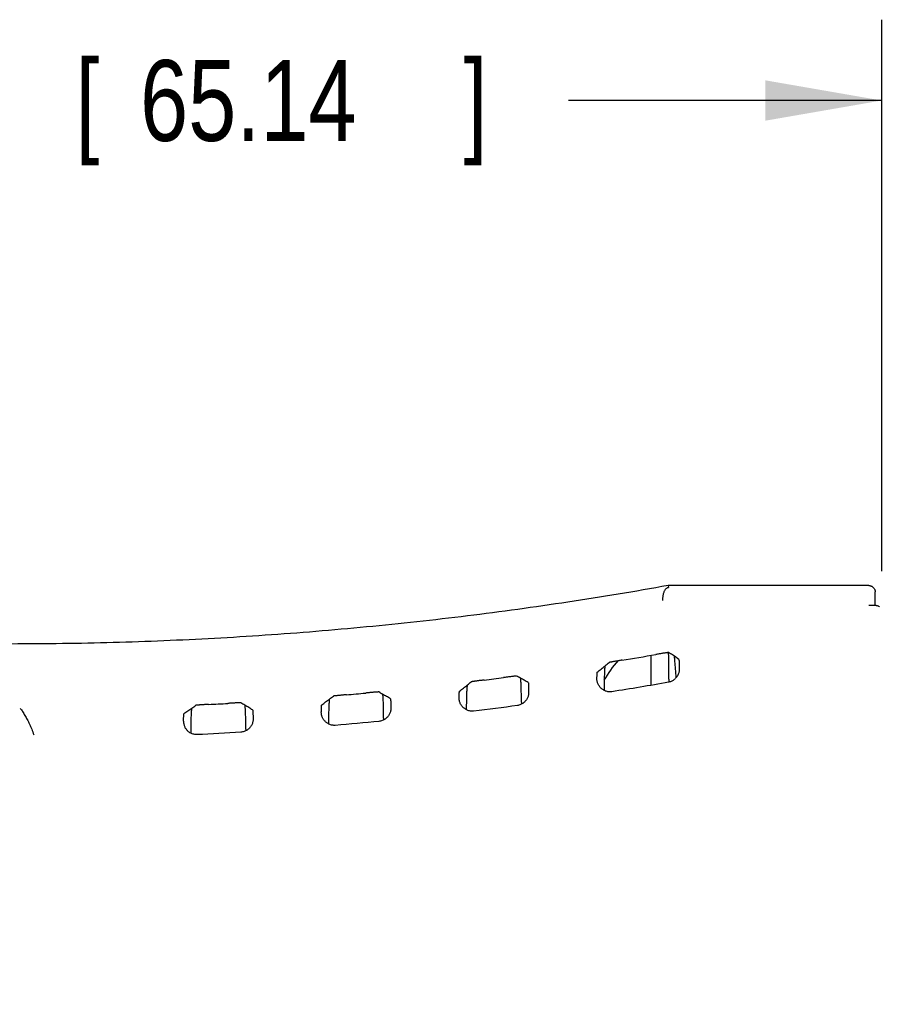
# Model space of a CAD drawing. Header units: inches. Extents: x 0 to 22, y 0 to 17.
# Tile 29 of 31: x 15 to 16.3, y 13.6 to 15.1. Entities that reach past the tile are written whole.
import ezdxf

# ---------------------------------------------------------------- set-up
doc = ezdxf.new("R2010")
doc.units = ezdxf.units.IN
doc.header["$LTSCALE"] = 1.21
doc.header["$MEASUREMENT"] = 0
doc.layers.get('0').update_dxf_attribs({"linetype": 'CONTINUOUS'})
doc.layers.add('DIMENSIONS', color=7, linetype='CONTINUOUS')
doc.styles.get("Standard").update_dxf_attribs({"font": 'txt', "width": 0.8})
doc.dimstyles.new('DIMSTYLE_1', dxfattribs={"dimtxt": 0.125, "dimasz": 0.18, "dimexe": 0.18, "dimexo": 0.0625, "dimgap": 0.09, "dimtad": 0, "dimtih": 1, "dimtoh": 1, "dimdec": 3, "dimzin": 4, "dimdsep": 46, "dimtxsty": 'STANDARD', "dimblk": '_FILLED', "dimblk1": '_FILLED', "dimblk2": '_FILLED', "dimcen": 0.09, "dimadec": 0, "dimazin": 0, "dimtp": 0.01, "dimtm": 0.01, "dimtfac": 1, "dimtdec": 3, "dimtofl": 0, "dimtmove": 0, "dimatfit": 3, "dimldrblk": '_FILLED', "dimfxl": 1, "dimtolj": 1, "dimtzin": 4, "dimarcsym": 0})

# ---------------------------------------------------------------- blocks, each defined once
blk = doc.blocks.new('_FILLED')
at = {"color": 0, "linetype": 'BYBLOCK'}
blk.add_solid([(0, 0), (-1, 0.1736), (-1, -0.1736)], dxfattribs=at)
blk = doc.blocks.new('*D4')
at = {"layer": 'DIMENSIONS', "color": 2, "linetype": 'CONTINUOUS'}
for p, q in [((13.6947, 14.0313), (13.6947, 8.3848)), ((14.8382, 13.9223), (14.8382, 8.3848)), ((13.6947, 8.5098), (14.2665, 8.5098)), ((14.8382, 8.5098), (14.2665, 8.5098)), ((14.2665, 8.5098), (14.9522, 8.5098))]:
    blk.add_line(p, q, dxfattribs=at)
at = {"layer": 'DIMENSIONS', "color": 2, "linetype": 'CONTINUOUS', "xscale": 0.18, "yscale": 0.18, "zscale": 0.18, "rotation": 180}
blk.add_blockref('_FILLED', (13.6947, 8.5098), dxfattribs=at)
at = {"layer": 'DIMENSIONS', "color": 2, "linetype": 'CONTINUOUS', "xscale": 0.18, "yscale": 0.18, "zscale": 0.18}
blk.add_blockref('_FILLED', (14.8382, 8.5098), dxfattribs=at)
at = {"layer": 'DIMENSIONS', "color": 2, "linetype": 'CONTINUOUS', "width": 0.8}
for s, p in [('1.144', (15.0147, 8.4473)), ('[', (15.6397, 8.4473)), ('29.05', (15.7397, 8.4473)), (']', (16.2397, 8.4473))]:
    blk.add_text(s, height=0.125, dxfattribs=at).set_placement(p)
blk = doc.blocks.new('*D10')
at = {"layer": 'DIMENSIONS', "color": 2, "linetype": 'CONTINUOUS'}
for p, q in [((13.7252, 14.0926), (13.7252, 15.1348)), ((16.2897, 14.2818), (16.2897, 15.1348)), ((13.7252, 15.0098), (14.3558, 15.0098)), ((16.2897, 15.0098), (15.8058, 15.0098))]:
    blk.add_line(p, q, dxfattribs=at)
at = {"layer": 'DIMENSIONS', "color": 2, "linetype": 'CONTINUOUS', "xscale": 0.18, "yscale": 0.18, "zscale": 0.18, "rotation": 180}
blk.add_blockref('_FILLED', (13.7252, 15.0098), dxfattribs=at)
at = {"layer": 'DIMENSIONS', "color": 2, "linetype": 'CONTINUOUS', "xscale": 0.18, "yscale": 0.18, "zscale": 0.18}
blk.add_blockref('_FILLED', (16.2897, 15.0098), dxfattribs=at)
at = {"layer": 'DIMENSIONS', "color": 2, "linetype": 'CONTINUOUS', "width": 0.8}
for s, p in [('2.565', (14.4183, 14.9473)), ('[', (15.0433, 14.9473)), ('65.14', (15.1433, 14.9473)), (']', (15.6433, 14.9473))]:
    blk.add_text(s, height=0.125, dxfattribs=at).set_placement(p)

msp = doc.modelspace()

# ---------------------------------------------------------------- linework, layer by layer
at = {"color": 7, "linetype": 'CONTINUOUS'}
for p, q in [((15.9597, 14.2598), (15.96, 14.2568)), ((16.2697, 14.2598), (15.9597, 14.2598)), ((16.2797, 14.2293), (16.2797, 14.2498)), ((16.2697, 14.2293), (16.2797, 14.2293)), ((15.9327, 14.1518), (15.9327, 14.106)), ((15.9762, 14.1456), (15.9693, 14.1508)), ((15.9607, 14.1148), (15.9607, 14.1107)), ((15.6476, 14.0688), (15.6476, 14.0676)), ((15.7328, 14.0796), (15.7328, 14.0767)), ((15.5198, 14.0549), (15.5198, 14.0522)), ((15.3068, 14.0379), (15.3068, 14.0355)), ((15.4346, 14.0472), (15.4346, 14.0459)), ((15.2216, 14.0333), (15.2216, 14.032))]:
    msp.add_line(p, q, dxfattribs=at)
for centre, radius, start, end in [((14.9447, 19.9382), 5.8702, 279.24951, 279.76577), ((16.0246, 14.0198), 0.1889, 138.9535, 150.3619), ((14.9447, 19.9382), 5.8702, 277.14896, 277.44328), ((14.9447, 19.9382), 5.9154, 279.02332, 279.88549), ((14.9447, 19.9382), 5.8702, 275.05802, 275.35117), ((14.9447, 19.9382), 5.8702, 272.97382, 273.26619), ((14.9447, 19.9382), 5.9154, 276.93288, 277.59692), ((14.9447, 19.9382), 5.9154, 274.85168, 275.51309), ((14.9447, 19.9382), 5.9154, 272.77687, 273.43655)]:
    msp.add_arc(centre, radius, start, end, dxfattribs=at)
for points in [[(15.9597, 14.2598), (15.9082, 14.2505), (15.8566, 14.242), (15.8048, 14.2342)], [(16.2697, 14.2598), (16.2702, 14.2598), (16.2708, 14.2597), (16.2713, 14.2597)], [(16.2796, 14.2513), (16.2797, 14.2508), (16.2797, 14.2503), (16.2797, 14.2498)], [(15.9607, 14.1148), (15.9607, 14.1163), (15.9607, 14.1178), (15.9607, 14.1193)], [(15.9719, 14.1213), (15.9718, 14.1227), (15.9717, 14.1242), (15.9716, 14.1256)], [(15.9722, 14.1177), (15.9721, 14.1189), (15.972, 14.1201), (15.9719, 14.1213)], [(15.7328, 14.0841), (15.7328, 14.0856), (15.7328, 14.0871), (15.7328, 14.0885)], [(15.7328, 14.0796), (15.7328, 14.0811), (15.7328, 14.0826), (15.7328, 14.0841)], [(14.9582, 14.0699), (14.9594, 14.0682), (14.9606, 14.0665), (14.9617, 14.0648)], [(15.5198, 14.0593), (15.5198, 14.0608), (15.5198, 14.0623), (15.5198, 14.0638)], [(15.5198, 14.0549), (15.5198, 14.0564), (15.5198, 14.0579), (15.5198, 14.0593)], [(15.3068, 14.0424), (15.3068, 14.0438), (15.3068, 14.0453), (15.3068, 14.0468)], [(15.3068, 14.0379), (15.3068, 14.0394), (15.3068, 14.0409), (15.3068, 14.0424)], [(14.9758, 14.0377), (14.9769, 14.0348), (14.9779, 14.0319), (14.9789, 14.029)]]:
    msp.add_open_spline(points, degree=3, dxfattribs=at)
for points, knots in [([(15.9595, 14.2566), (15.959, 14.2565), (15.9581, 14.2562), (15.9568, 14.2553), (15.9556, 14.2541), (15.9545, 14.2527), (15.9535, 14.2509), (15.9527, 14.249), (15.952, 14.2468), (15.9515, 14.2444), (15.9512, 14.2419), (15.951, 14.2394), (15.9511, 14.2376), (15.9511, 14.2368)], [0, 0, 0, 0, 0.062314, 0.129215, 0.201849, 0.280584, 0.366849, 0.460435, 0.559944, 0.664127, 0.773249, 0.885811, 1, 1, 1, 1]), ([(15.9595, 14.2566), (15.9596, 14.2566), (15.9597, 14.2567), (15.9599, 14.2567), (15.96, 14.2568), (15.96, 14.2568)], [0, 0, 0, 0, 0.521645, 0.864413, 1, 1, 1, 1]), ([(16.2713, 14.2597), (16.2718, 14.2596), (16.2728, 14.2593), (16.2743, 14.2587), (16.2756, 14.2579), (16.2768, 14.2569), (16.2778, 14.2557), (16.2787, 14.2543), (16.2793, 14.2529), (16.2795, 14.2519), (16.2796, 14.2513)], [0, 0, 0, 0, 0.125168, 0.249697, 0.374941, 0.499793, 0.624706, 0.750029, 0.874672, 1, 1, 1, 1]), ([(15.8048, 14.2342), (15.7531, 14.2263), (15.6494, 14.2121), (15.4933, 14.195), (15.3369, 14.1821), (15.1801, 14.1735), (15.0232, 14.1692), (14.8662, 14.1692), (14.7093, 14.1735), (14.5526, 14.1821), (14.3961, 14.195), (14.2401, 14.2121), (14.1364, 14.2263), (14.0846, 14.2342)], [0, 0, 0, 0, 0.090936, 0.18185, 0.272741, 0.363654, 0.45456, 0.54544, 0.636346, 0.727259, 0.81815, 0.909064, 1, 1, 1, 1]), ([(16.2797, 14.2293), (16.2802, 14.2293), (16.2813, 14.2292), (16.2828, 14.2289), (16.2843, 14.2282), (16.2854, 14.2276), (16.286, 14.2271), (16.2862, 14.2269)], [0, 0, 0, 0, 0.22169, 0.444124, 0.665431, 0.888032, 1, 1, 1, 1]), ([(15.9604, 14.1562), (15.9604, 14.1563), (15.9601, 14.1562), (15.9596, 14.1562), (15.9587, 14.156), (15.9575, 14.1559), (15.9561, 14.1557), (15.9544, 14.1554), (15.9525, 14.1551), (15.9503, 14.1548), (15.948, 14.1544), (15.9456, 14.154), (15.943, 14.1535), (15.9413, 14.1532), (15.9404, 14.1531)], [0, 0, 0, 0, 0.010919, 0.038054, 0.080888, 0.138866, 0.21148, 0.297032, 0.394436, 0.502665, 0.619038, 0.741971, 0.870026, 1, 1, 1, 1]), ([(15.9605, 14.1464), (15.9605, 14.1472), (15.9605, 14.1489), (15.9605, 14.151), (15.9604, 14.1528), (15.9604, 14.1541), (15.9603, 14.1548), (15.9604, 14.1552), (15.9603, 14.1553)], [0, 0, 0, 0, 0.29127, 0.536478, 0.731555, 0.874522, 0.964484, 1, 1, 1, 1]), ([(15.9693, 14.1508), (15.9684, 14.1514), (15.9664, 14.1526), (15.9634, 14.1544), (15.9614, 14.1556), (15.9604, 14.1562)], [0, 0, 0, 0, 0.333499, 0.666832, 1, 1, 1, 1]), ([(15.9607, 14.1193), (15.9607, 14.1208), (15.9607, 14.1238), (15.9606, 14.1281), (15.9606, 14.1323), (15.9606, 14.1362), (15.9606, 14.1399), (15.9606, 14.1432), (15.9605, 14.1454), (15.9605, 14.1464)], [0, 0, 0, 0, 0.165754, 0.326603, 0.481396, 0.628021, 0.764016, 0.888648, 1, 1, 1, 1]), ([(15.9702, 14.1416), (15.9701, 14.1427), (15.9699, 14.1448), (15.9696, 14.1478), (15.9694, 14.1497), (15.9694, 14.1507), (15.9693, 14.1508)], [0, 0, 0, 0, 0.358984, 0.680675, 0.962306, 1, 1, 1, 1]), ([(15.9762, 14.1456), (15.9762, 14.1455), (15.9762, 14.1452), (15.9764, 14.1446), (15.9764, 14.1435), (15.9765, 14.1421), (15.9765, 14.1404), (15.9766, 14.1383), (15.9767, 14.1359), (15.9767, 14.1333), (15.9767, 14.1314), (15.9767, 14.1305)], [0, 0, 0, 0, 0.017769, 0.061125, 0.129562, 0.222317, 0.338653, 0.47629, 0.633651, 0.809377, 1, 1, 1, 1]), ([(15.8501, 14.1257), (15.8521, 14.1274), (15.8562, 14.1307), (15.8622, 14.1357), (15.8663, 14.1391), (15.8683, 14.1408)], [0, 0, 0, 0, 0.333656, 0.666989, 1, 1, 1, 1]), ([(15.8614, 14.1298), (15.8613, 14.1288), (15.8612, 14.1267), (15.8611, 14.1233), (15.8609, 14.1196), (15.8608, 14.1156), (15.8607, 14.1115), (15.8607, 14.1086), (15.8607, 14.1072)], [0, 0, 0, 0, 0.134604, 0.284757, 0.448097, 0.623668, 0.808478, 1, 1, 1, 1]), ([(15.8618, 14.1347), (15.8617, 14.134), (15.8616, 14.1323), (15.8614, 14.1307), (15.8614, 14.1298)], [0, 0, 0, 0, 0.458298, 1, 1, 1, 1]), ([(15.8883, 14.1444), (15.8874, 14.1442), (15.8857, 14.1439), (15.8832, 14.1435), (15.8807, 14.1431), (15.8784, 14.1427), (15.8763, 14.1423), (15.8743, 14.142), (15.8726, 14.1417), (15.8712, 14.1414), (15.87, 14.1412), (15.8692, 14.141), (15.8686, 14.1409), (15.8683, 14.1408), (15.8683, 14.1408)], [0, 0, 0, 0, 0.128714, 0.255752, 0.377933, 0.493793, 0.601754, 0.699138, 0.784886, 0.857894, 0.916446, 0.960013, 0.988044, 1, 1, 1, 1]), ([(15.9708, 14.134), (15.9707, 14.1353), (15.9705, 14.1378), (15.9703, 14.1403), (15.9702, 14.1416)], [0, 0, 0, 0, 0.516901, 1, 1, 1, 1]), ([(15.9767, 14.1305), (15.9768, 14.1297), (15.9767, 14.1282), (15.9763, 14.1259), (15.9757, 14.1236), (15.9748, 14.1214), (15.9736, 14.1193), (15.9721, 14.1174), (15.9709, 14.1162), (15.9703, 14.1156)], [0, 0, 0, 0, 0.138643, 0.277384, 0.416353, 0.557276, 0.700168, 0.847395, 1, 1, 1, 1]), ([(15.9716, 14.1256), (15.9714, 14.1271), (15.9712, 14.1299), (15.9709, 14.1326), (15.9708, 14.134)], [0, 0, 0, 0, 0.51025, 1, 1, 1, 1]), ([(15.7252, 14.1198), (15.7251, 14.1198), (15.7248, 14.1198), (15.7243, 14.1198), (15.7234, 14.1197), (15.7223, 14.1196), (15.7208, 14.1194), (15.7191, 14.1192), (15.7172, 14.119), (15.715, 14.1187), (15.7127, 14.1185), (15.7103, 14.1181), (15.7077, 14.1178), (15.706, 14.1176), (15.7052, 14.1175)], [0, 0, 0, 0, 0.01146, 0.039153, 0.082515, 0.140965, 0.213942, 0.299703, 0.397134, 0.505177, 0.62116, 0.743535, 0.87087, 1, 1, 1, 1]), ([(15.7433, 14.11), (15.7413, 14.1111), (15.7373, 14.1133), (15.7312, 14.1165), (15.7272, 14.1187), (15.7252, 14.1198)], [0, 0, 0, 0, 0.333646, 0.666979, 1, 1, 1, 1]), ([(15.7322, 14.1079), (15.7322, 14.1089), (15.7321, 14.1107), (15.7319, 14.1133), (15.7317, 14.1151), (15.7316, 14.1161), (15.7316, 14.1163)], [0, 0, 0, 0, 0.351569, 0.6567, 0.913912, 1, 1, 1, 1]), ([(15.8621, 14.0972), (15.8613, 14.0975), (15.8597, 14.0982), (15.8575, 14.0996), (15.8556, 14.1012), (15.8539, 14.103), (15.8526, 14.105), (15.8514, 14.107), (15.8506, 14.1092), (15.8499, 14.1114), (15.8496, 14.1137), (15.8495, 14.1153), (15.8496, 14.1161)], [0, 0, 0, 0, 0.109759, 0.215976, 0.318745, 0.419552, 0.518031, 0.614603, 0.71069, 0.806367, 0.902895, 1, 1, 1, 1]), ([(15.8496, 14.1161), (15.8496, 14.1169), (15.8496, 14.1184), (15.8497, 14.1204), (15.8498, 14.1222), (15.8498, 14.1236), (15.8499, 14.1246), (15.85, 14.1253), (15.85, 14.1256), (15.8501, 14.1257)], [0, 0, 0, 0, 0.248539, 0.465558, 0.647857, 0.79409, 0.901886, 0.970645, 1, 1, 1, 1]), ([(15.9603, 14.1107), (15.961, 14.1108), (15.9625, 14.1112), (15.9646, 14.1119), (15.9667, 14.1129), (15.9686, 14.1141), (15.9697, 14.1151), (15.9703, 14.1156)], [0, 0, 0, 0, 0.199951, 0.400209, 0.599889, 0.800112, 1, 1, 1, 1]), ([(15.6371, 14.0965), (15.6391, 14.0981), (15.6432, 14.1013), (15.6492, 14.1061), (15.6533, 14.1092), (15.6553, 14.1108)], [0, 0, 0, 0, 0.333653, 0.666986, 1, 1, 1, 1]), ([(15.6484, 14.1002), (15.6483, 14.0992), (15.6482, 14.097), (15.6481, 14.0937), (15.6479, 14.09), (15.6478, 14.0861), (15.6477, 14.0819), (15.6477, 14.0791), (15.6477, 14.0777)], [0, 0, 0, 0, 0.134784, 0.285042, 0.448406, 0.623926, 0.808621, 1, 1, 1, 1]), ([(15.6488, 14.105), (15.6487, 14.1043), (15.6486, 14.1027), (15.6484, 14.101), (15.6484, 14.1002)], [0, 0, 0, 0, 0.458384, 1, 1, 1, 1]), ([(15.6753, 14.1137), (15.6744, 14.1136), (15.6727, 14.1133), (15.6702, 14.113), (15.6678, 14.1127), (15.6654, 14.1124), (15.6633, 14.1121), (15.6614, 14.1118), (15.6597, 14.1116), (15.6582, 14.1114), (15.657, 14.1112), (15.6562, 14.1111), (15.6556, 14.1109), (15.6553, 14.1109), (15.6553, 14.1108)], [0, 0, 0, 0, 0.128418, 0.25521, 0.377208, 0.492957, 0.600903, 0.698365, 0.784261, 0.857461, 0.916207, 0.959929, 0.988048, 1, 1, 1, 1]), ([(15.7328, 14.0885), (15.7328, 14.09), (15.7327, 14.0928), (15.7326, 14.0969), (15.7325, 14.1008), (15.7324, 14.1045), (15.7323, 14.1068), (15.7322, 14.1079)], [0, 0, 0, 0, 0.2225, 0.436557, 0.639335, 0.82747, 1, 1, 1, 1]), ([(15.7433, 14.11), (15.7434, 14.11), (15.7434, 14.1096), (15.7436, 14.109), (15.7436, 14.108), (15.7437, 14.1066), (15.7438, 14.1048), (15.7438, 14.1027), (15.7439, 14.1003), (15.744, 14.0976), (15.744, 14.0957), (15.744, 14.0947)], [0, 0, 0, 0, 0.017255, 0.060021, 0.127932, 0.220286, 0.336415, 0.474081, 0.631755, 0.808198, 1, 1, 1, 1]), ([(15.8607, 14.1072), (15.8606, 14.1057), (15.8606, 14.1027), (15.8606, 14.0997), (15.8606, 14.0982)], [0, 0, 0, 0, 0.497918, 1, 1, 1, 1]), ([(15.4241, 14.0751), (15.4261, 14.0767), (15.4302, 14.0797), (15.4362, 14.0843), (15.4403, 14.0873), (15.4423, 14.0888)], [0, 0, 0, 0, 0.33365, 0.666984, 1, 1, 1, 1]), ([(15.4623, 14.0909), (15.4614, 14.0908), (15.4597, 14.0907), (15.4572, 14.0904), (15.4548, 14.0902), (15.4525, 14.09), (15.4503, 14.0898), (15.4484, 14.0896), (15.4467, 14.0894), (15.4452, 14.0892), (15.444, 14.0891), (15.4432, 14.089), (15.4426, 14.0889), (15.4423, 14.0889), (15.4423, 14.0888)], [0, 0, 0, 0, 0.128225, 0.254853, 0.37673, 0.492404, 0.600341, 0.697861, 0.783861, 0.857196, 0.916076, 0.9599, 0.98807, 1, 1, 1, 1]), ([(15.5122, 14.0952), (15.5121, 14.0952), (15.5118, 14.0952), (15.5113, 14.0952), (15.5104, 14.0951), (15.5092, 14.0951), (15.5078, 14.095), (15.5061, 14.0948), (15.5041, 14.0947), (15.502, 14.0945), (15.4997, 14.0943), (15.4973, 14.0941), (15.4947, 14.0938), (15.493, 14.0937), (15.4922, 14.0936)], [0, 0, 0, 0, 0.011578, 0.039445, 0.08301, 0.141679, 0.214856, 0.30076, 0.398258, 0.506265, 0.622108, 0.744253, 0.871268, 1, 1, 1, 1]), ([(15.5303, 14.0848), (15.5283, 14.086), (15.5243, 14.0883), (15.5182, 14.0917), (15.5142, 14.094), (15.5122, 14.0952)], [0, 0, 0, 0, 0.333645, 0.666979, 1, 1, 1, 1]), ([(15.5192, 14.083), (15.5192, 14.084), (15.5191, 14.0859), (15.5189, 14.0885), (15.5187, 14.0903), (15.5186, 14.0913), (15.5186, 14.0915)], [0, 0, 0, 0, 0.350578, 0.655218, 0.912339, 1, 1, 1, 1]), ([(15.5303, 14.0848), (15.5304, 14.0848), (15.5304, 14.0844), (15.5305, 14.0838), (15.5306, 14.0828), (15.5307, 14.0815), (15.5308, 14.0798), (15.5308, 14.0778), (15.5309, 14.0755), (15.531, 14.073), (15.531, 14.0712), (15.531, 14.0702)], [0, 0, 0, 0, 0.017523, 0.060399, 0.128308, 0.22057, 0.336522, 0.47402, 0.631595, 0.808015, 1, 1, 1, 1]), ([(15.6365, 14.0862), (15.6366, 14.087), (15.6366, 14.0886), (15.6367, 14.0909), (15.6367, 14.0927), (15.6368, 14.0942), (15.6369, 14.0954), (15.637, 14.096), (15.637, 14.0964), (15.6371, 14.0965)], [0, 0, 0, 0, 0.247725, 0.464694, 0.647328, 0.794055, 0.902202, 0.971026, 1, 1, 1, 1]), ([(15.6484, 14.0676), (15.6476, 14.0679), (15.6461, 14.0687), (15.6441, 14.0701), (15.6422, 14.0717), (15.6407, 14.0735), (15.6394, 14.0754), (15.6383, 14.0774), (15.6375, 14.0795), (15.6369, 14.0817), (15.6366, 14.0839), (15.6365, 14.0854), (15.6365, 14.0862)], [0, 0, 0, 0, 0.10961, 0.215809, 0.318802, 0.419763, 0.518187, 0.615043, 0.711226, 0.806762, 0.903259, 1, 1, 1, 1]), ([(15.744, 14.0947), (15.744, 14.094), (15.744, 14.0925), (15.7436, 14.0904), (15.7431, 14.0882), (15.7423, 14.0862), (15.7412, 14.0841), (15.7399, 14.0822), (15.7383, 14.0804), (15.737, 14.0793), (15.7364, 14.0788)], [0, 0, 0, 0, 0.117566, 0.237002, 0.357525, 0.480365, 0.605431, 0.732761, 0.864236, 1, 1, 1, 1]), ([(15.8621, 14.0972), (15.8629, 14.0969), (15.8646, 14.0963), (15.8672, 14.0959), (15.8698, 14.0958), (15.8716, 14.0959), (15.8725, 14.0961)], [0, 0, 0, 0, 0.2499, 0.49982, 0.749901, 1, 1, 1, 1]), ([(15.2111, 14.0616), (15.2131, 14.0631), (15.2172, 14.0659), (15.2232, 14.0703), (15.2273, 14.0731), (15.2293, 14.0746)], [0, 0, 0, 0, 0.333649, 0.666982, 1, 1, 1, 1]), ([(15.2228, 14.0692), (15.2227, 14.0685), (15.2226, 14.0669), (15.2224, 14.0653), (15.2224, 14.0644)], [0, 0, 0, 0, 0.458383, 1, 1, 1, 1]), ([(15.2493, 14.0759), (15.2484, 14.0759), (15.2467, 14.0758), (15.2442, 14.0757), (15.2418, 14.0755), (15.2395, 14.0754), (15.2373, 14.0753), (15.2354, 14.0751), (15.2337, 14.075), (15.2322, 14.0749), (15.231, 14.0748), (15.2302, 14.0747), (15.2296, 14.0746), (15.2293, 14.0746), (15.2293, 14.0746)], [0, 0, 0, 0, 0.128131, 0.254677, 0.376491, 0.492127, 0.600064, 0.69762, 0.783682, 0.857096, 0.91605, 0.959925, 0.988108, 1, 1, 1, 1]), ([(15.2992, 14.0784), (15.2991, 14.0784), (15.2988, 14.0784), (15.2983, 14.0785), (15.2974, 14.0784), (15.2962, 14.0784), (15.2948, 14.0783), (15.2931, 14.0783), (15.2911, 14.0782), (15.289, 14.0781), (15.2867, 14.078), (15.2843, 14.0778), (15.2817, 14.0777), (15.28, 14.0776), (15.2792, 14.0776)], [0, 0, 0, 0, 0.01168, 0.03968, 0.083401, 0.142229, 0.215548, 0.301553, 0.399096, 0.507075, 0.622812, 0.744787, 0.871566, 1, 1, 1, 1]), ([(15.3173, 14.0674), (15.3153, 14.0686), (15.3113, 14.0711), (15.3052, 14.0747), (15.3012, 14.0772), (15.2992, 14.0784)], [0, 0, 0, 0, 0.333646, 0.666979, 1, 1, 1, 1]), ([(15.3061, 14.069), (15.306, 14.0698), (15.3059, 14.0714), (15.3057, 14.0733), (15.3056, 14.0743), (15.3056, 14.0745)], [0, 0, 0, 0, 0.468081, 0.863553, 1, 1, 1, 1]), ([(15.3068, 14.0468), (15.3068, 14.0482), (15.3067, 14.051), (15.3066, 14.0551), (15.3065, 14.059), (15.3064, 14.0626), (15.3062, 14.0659), (15.3061, 14.068), (15.3061, 14.069)], [0, 0, 0, 0, 0.191939, 0.376891, 0.552432, 0.715625, 0.865591, 1, 1, 1, 1]), ([(15.4235, 14.0642), (15.4235, 14.0651), (15.4236, 14.0668), (15.4237, 14.0692), (15.4237, 14.0712), (15.4238, 14.0728), (15.4239, 14.074), (15.424, 14.0747), (15.424, 14.0751), (15.4241, 14.0751)], [0, 0, 0, 0, 0.246936, 0.463846, 0.646791, 0.793988, 0.902475, 0.971375, 1, 1, 1, 1]), ([(15.4354, 14.0784), (15.4353, 14.0774), (15.4352, 14.0753), (15.4351, 14.0719), (15.4349, 14.0683), (15.4348, 14.0644), (15.4347, 14.0603), (15.4347, 14.0574), (15.4347, 14.056)], [0, 0, 0, 0, 0.134877, 0.285185, 0.448553, 0.624041, 0.808677, 1, 1, 1, 1]), ([(15.4358, 14.0832), (15.4357, 14.0825), (15.4356, 14.0809), (15.4354, 14.0793), (15.4354, 14.0784)], [0, 0, 0, 0, 0.458412, 1, 1, 1, 1]), ([(15.5198, 14.0638), (15.5198, 14.0652), (15.5197, 14.068), (15.5196, 14.0721), (15.5195, 14.076), (15.5194, 14.0796), (15.5193, 14.0819), (15.5192, 14.083)], [0, 0, 0, 0, 0.222082, 0.435924, 0.638712, 0.827068, 1, 1, 1, 1]), ([(15.531, 14.0702), (15.531, 14.0695), (15.5309, 14.068), (15.5306, 14.0657), (15.53, 14.0635), (15.5291, 14.0614), (15.528, 14.0593), (15.5265, 14.0573), (15.5248, 14.0555), (15.5235, 14.0544), (15.5228, 14.0539)], [0, 0, 0, 0, 0.117826, 0.237395, 0.357866, 0.480588, 0.605466, 0.732578, 0.864017, 1, 1, 1, 1]), ([(15.6477, 14.0777), (15.6476, 14.0762), (15.6476, 14.0732), (15.6476, 14.0703), (15.6476, 14.0688)], [0, 0, 0, 0, 0.497865, 1, 1, 1, 1]), ([(15.7268, 14.0748), (15.7276, 14.0749), (15.7294, 14.0753), (15.7319, 14.0761), (15.7342, 14.0773), (15.7357, 14.0783), (15.7364, 14.0788)], [0, 0, 0, 0, 0.250056, 0.500089, 0.750056, 1, 1, 1, 1]), ([(14.9617, 14.0648), (14.9629, 14.0629), (14.9654, 14.0589), (14.969, 14.0525), (14.9725, 14.0454), (14.9747, 14.0403), (14.9758, 14.0377)], [0, 0, 0, 0, 0.220105, 0.460014, 0.72004, 1, 1, 1, 1]), ([(15.2105, 14.05), (15.2105, 14.0508), (15.2106, 14.0524), (15.2106, 14.0547), (15.2107, 14.0566), (15.2108, 14.0583), (15.2109, 14.0596), (15.2109, 14.0606), (15.211, 14.0612), (15.211, 14.0616), (15.2111, 14.0616)], [0, 0, 0, 0, 0.216899, 0.411875, 0.581523, 0.724757, 0.839336, 0.923711, 0.977408, 1, 1, 1, 1]), ([(15.2224, 14.0644), (15.2223, 14.0634), (15.2222, 14.0613), (15.2221, 14.058), (15.2219, 14.0543), (15.2218, 14.0505), (15.2217, 14.0464), (15.2217, 14.0436), (15.2217, 14.0421)], [0, 0, 0, 0, 0.134886, 0.285189, 0.448541, 0.624016, 0.808649, 1, 1, 1, 1]), ([(15.318, 14.0536), (15.318, 14.0528), (15.3179, 14.0512), (15.3176, 14.0489), (15.3169, 14.0466), (15.316, 14.0444), (15.3147, 14.0423), (15.3132, 14.0402), (15.3114, 14.0384), (15.31, 14.0373), (15.3092, 14.0368)], [0, 0, 0, 0, 0.11816, 0.23792, 0.358353, 0.480917, 0.605544, 0.732402, 0.863793, 1, 1, 1, 1]), ([(15.3173, 14.0674), (15.3174, 14.0673), (15.3174, 14.0669), (15.3176, 14.0663), (15.3176, 14.065), (15.3177, 14.0635), (15.3178, 14.0615), (15.3179, 14.0591), (15.3179, 14.0565), (15.318, 14.0546), (15.318, 14.0536)], [0, 0, 0, 0, 0.021729, 0.075384, 0.160258, 0.275722, 0.419889, 0.589981, 0.784708, 1, 1, 1, 1]), ([(15.4347, 14.0459), (15.4342, 14.0462), (15.433, 14.0468), (15.4314, 14.0479), (15.4299, 14.0492), (15.4285, 14.0505), (15.4274, 14.052), (15.4264, 14.0534), (15.4255, 14.055), (15.4247, 14.0568), (15.4242, 14.0586), (15.4237, 14.0605), (15.4235, 14.0624), (15.4235, 14.0636), (15.4235, 14.0642)], [0, 0, 0, 0, 0.085307, 0.173133, 0.260719, 0.34512, 0.42515, 0.503392, 0.582497, 0.664768, 0.75168, 0.839748, 0.923849, 1, 1, 1, 1]), ([(15.4347, 14.056), (15.4346, 14.0546), (15.4346, 14.0516), (15.4346, 14.0487), (15.4346, 14.0472)], [0, 0, 0, 0, 0.497793, 1, 1, 1, 1]), ([(15.513, 14.0502), (15.5139, 14.0503), (15.5157, 14.0506), (15.5182, 14.0514), (15.5206, 14.0525), (15.5221, 14.0534), (15.5228, 14.0539)], [0, 0, 0, 0, 0.250061, 0.5001, 0.750061, 1, 1, 1, 1]), ([(15.6484, 14.0676), (15.6492, 14.0673), (15.6509, 14.0667), (15.6535, 14.0661), (15.6561, 14.0659), (15.6579, 14.066), (15.6588, 14.0661)], [0, 0, 0, 0, 0.249907, 0.499833, 0.749805, 1, 1, 1, 1]), ([(15.2105, 14.05), (15.2105, 14.0493), (15.2105, 14.0481), (15.2108, 14.0462), (15.2112, 14.0443), (15.2118, 14.0423), (15.2127, 14.0404), (15.2138, 14.0385), (15.2151, 14.0367), (15.2168, 14.035), (15.2188, 14.0334), (15.2203, 14.0325), (15.2211, 14.032)], [0, 0, 0, 0, 0.082588, 0.170285, 0.261872, 0.355349, 0.450671, 0.548895, 0.650854, 0.758378, 0.874416, 1, 1, 1, 1]), ([(15.2217, 14.0421), (15.2216, 14.0407), (15.2216, 14.0377), (15.2216, 14.0348), (15.2216, 14.0333)], [0, 0, 0, 0, 0.497701, 1, 1, 1, 1]), ([(15.4347, 14.0459), (15.4355, 14.0455), (15.4372, 14.0449), (15.4398, 14.0443), (15.4424, 14.044), (15.4442, 14.044), (15.445, 14.0441)], [0, 0, 0, 0, 0.249913, 0.499846, 0.749507, 1, 1, 1, 1]), ([(15.2211, 14.032), (15.2219, 14.0316), (15.2235, 14.0309), (15.226, 14.0302), (15.2287, 14.0298), (15.2304, 14.0298), (15.2313, 14.0298)], [0, 0, 0, 0, 0.24992, 0.499862, 0.74992, 1, 1, 1, 1]), ([(15.2993, 14.0335), (15.3002, 14.0336), (15.3019, 14.0338), (15.3045, 14.0345), (15.307, 14.0355), (15.3085, 14.0363), (15.3092, 14.0368)], [0, 0, 0, 0, 0.250066, 0.500111, 0.750066, 1, 1, 1, 1])]:
    msp.add_open_spline(points, degree=3, knots=knots, dxfattribs=at)

# ---------------------------------------------------------------- dimensions: what is measured, and where the dimension line sits
at = {"layer": 'DIMENSIONS', "color": 2, "linetype": 'CONTINUOUS'}
for base, p1, p2, picture, middle in [((16.28973, 15.00977), (13.7252, 14.09258), (16.28973, 14.28179), '*D10', (15.08082, 15.00977)), ((14.83822686, 8.5097730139), (13.69472686, 14.031289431), (14.83822686, 13.9222730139), '*D4', (15.6772078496, 8.5097730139))]:
    dim = msp.add_linear_dim(base=base, p1=p1, p2=p2, dimstyle='DIMSTYLE_1', dxfattribs=at)
    dim.commit()
    dim.dimension.update_dxf_attribs({"geometry": picture, "text_midpoint": middle, "dimtype": 160})

doc.saveas('drawing.dxf')
